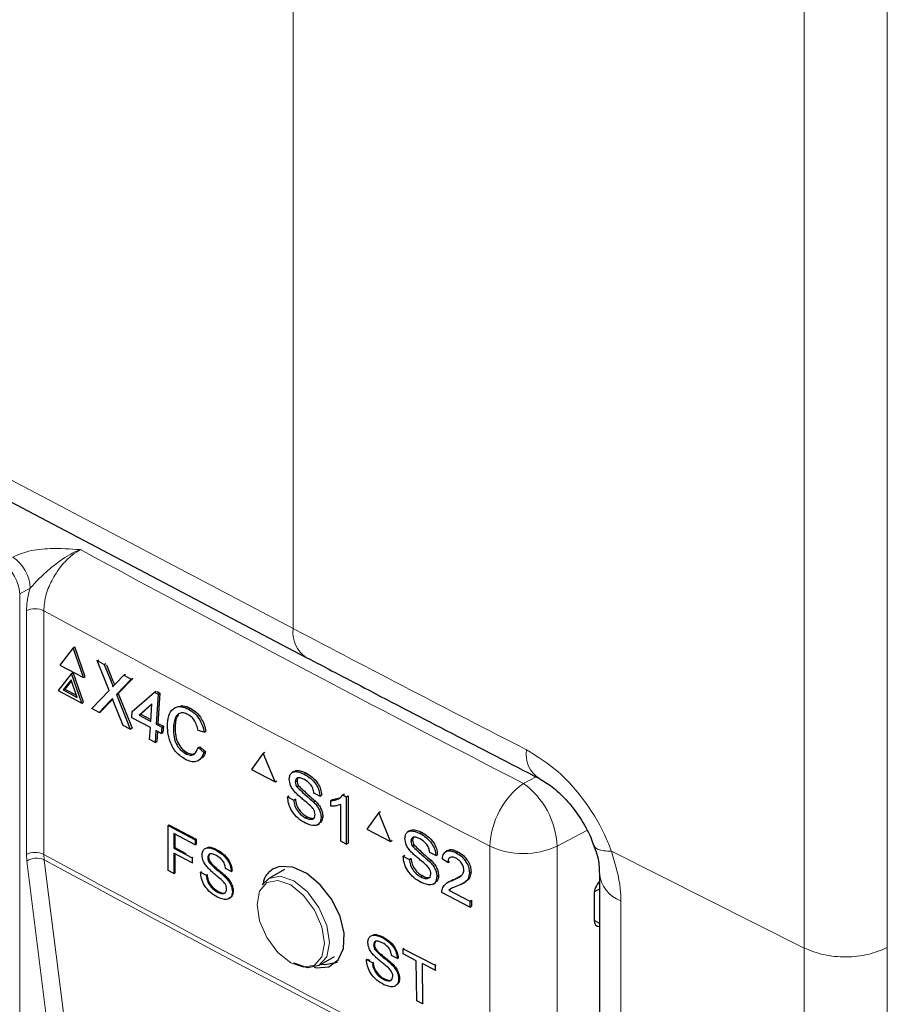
# Paper-space layout 'Blatt4' of a CAD drawing. Header units: millimetres. Extents: x 5 to 418, y 2 to 292.
# Tile 35 of 88: x 151.52 to 158.42, y 156.52 to 164.35. Entities that reach past the tile are written whole.
import ezdxf

# ---------------------------------------------------------------- set-up
doc = ezdxf.new("R2010")
doc.units = ezdxf.units.MM

psp = doc.layouts.new('Blatt4')

# ---------------------------------------------------------------- linework, layer by layer
at = {"color": 7, "linetype": 'Continuous', "lineweight": 18}
for p, q in [((157.7588, 156.9715), (157.7588, 188.7614)), ((158.4196, 188.7656), (158.4196, 156.9757)), ((153.6946, 184.8078), (153.6946, 159.5114)), ((146.9778, 163.0441), (153.6946, 159.5114)), ((151.6024, 159.8329), (151.5189, 159.7864)), ((151.5189, 159.7864), (151.5189, 146.1226)), ((151.5724, 157.7149), (151.5724, 159.6528)), ((151.7102, 159.6535), (151.7102, 157.7155)), ((152.244, 159.0952), (152.2576, 159.1023)), ((152.2383, 158.9358), (152.2519, 158.9429)), ((155.525, 158.2805), (155.6257, 158.3329)), ((156.0302, 157.9058), (155.7926, 157.7823)), ((155.2587, 155.8436), (155.2587, 157.7816)), ((155.7926, 157.7823), (155.7926, 155.8444)), ((157.7588, 156.9714), (156.2258, 157.7413)), ((151.5755, 157.6625), (151.5724, 157.7149)), ((151.7335, 156.4125), (151.5755, 157.6625)), ((151.7102, 157.7155), (151.7128, 157.6736)), ((156.3009, 157.3474), (156.3009, 156.9391)), ((156.0875, 157.1924), (156.1308, 157.1674)), ((157.7587, 154.5114), (157.7587, 156.9714)), ((158.4195, 156.9756), (158.4195, 154.5157)), ((156.3009, 156.9391), (156.3009, 155.236))]:
    psp.add_line(p, q, dxfattribs=at)
at = {"color": 7, "linetype": 'Continuous', "lineweight": 25}
for p, q in [((147.0815, 162.8152), (153.7982, 159.2824)), ((151.9441, 159.3579), (151.839, 159.2213)), ((151.9441, 159.3579), (151.9576, 159.365)), ((152.0253, 159.1216), (151.9441, 159.3579)), ((152.0388, 159.1287), (151.9576, 159.365)), ((151.839, 159.2213), (152.0253, 159.1216)), ((152.1342, 159.2561), (152.1474, 159.263)), ((152.23, 159.0185), (152.1342, 159.2561)), ((152.1342, 159.2561), (152.1915, 159.2254)), ((152.1915, 159.2254), (152.2046, 159.2323)), ((152.1915, 159.2254), (152.244, 159.0952)), ((152.2087, 159.2234), (152.2576, 159.1023)), ((151.9311, 159.1545), (151.826, 159.0179)), ((151.9311, 159.1545), (151.9446, 159.1616)), ((152.0122, 158.9181), (151.9311, 159.1545)), ((152.0258, 158.9252), (151.9446, 159.1616)), ((152.2835, 159.0739), (152.3485, 159.1413)), ((152.3485, 159.1413), (152.3615, 159.1482)), ((152.3485, 159.1413), (152.4066, 159.1102)), ((151.9278, 159.1036), (151.8657, 159.0229)), ((151.9303, 159.0964), (151.8793, 159.03)), ((151.9758, 158.9639), (151.9278, 159.1036)), ((152.0253, 159.1216), (152.0388, 159.1287)), ((152.4066, 159.1102), (152.2877, 158.987)), ((152.4149, 159.1119), (152.3012, 158.9941)), ((152.4066, 159.1102), (152.4196, 159.1171)), ((151.826, 159.0179), (152.0122, 158.9181)), ((151.8657, 159.0229), (151.8793, 159.03)), ((151.8657, 159.0229), (151.9758, 158.9639)), ((151.8793, 159.03), (151.9697, 158.9816)), ((152.0919, 158.8754), (152.23, 159.0185)), ((152.2877, 158.987), (152.3012, 158.9941)), ((152.2877, 158.987), (152.3989, 158.711)), ((152.3012, 158.9941), (152.4125, 158.7182)), ((152.4148, 158.8524), (152.5901, 159.0067)), ((152.5901, 159.0067), (152.6037, 159.0139)), ((152.5901, 159.0067), (152.6204, 158.9905)), ((152.6204, 158.9905), (152.605, 158.7506)), ((152.6111, 159.0099), (152.6339, 158.9977)), ((152.6339, 158.9977), (152.6186, 158.7577)), ((152.6204, 158.9905), (152.6339, 158.9977)), ((152.0122, 158.9181), (152.0258, 158.9252)), ((152.2383, 158.9358), (152.15, 158.8443)), ((152.2519, 158.9429), (152.1635, 158.8515)), ((152.2579, 158.9492), (152.2519, 158.9429)), ((152.3416, 158.7417), (152.2683, 158.9235)), ((152.5708, 158.9142), (152.4682, 158.8239)), ((152.5705, 158.9091), (152.4817, 158.831)), ((152.5618, 158.7737), (152.5708, 158.9142)), ((152.15, 158.8443), (152.0919, 158.8754)), ((152.15, 158.8443), (152.1635, 158.8515)), ((152.4116, 158.8025), (152.4148, 158.8524)), ((152.4682, 158.8239), (152.4817, 158.831)), ((152.4682, 158.8239), (152.5618, 158.7737)), ((152.4817, 158.831), (152.5627, 158.7876)), ((152.8629, 158.871), (152.8764, 158.8781)), ((152.5586, 158.7237), (152.4116, 158.8025)), ((152.605, 158.7506), (152.6186, 158.7577)), ((152.605, 158.7506), (152.6483, 158.7274)), ((152.6186, 158.7577), (152.6618, 158.7345)), ((152.3989, 158.711), (152.3416, 158.7417)), ((152.3989, 158.711), (152.4125, 158.7182)), ((152.5525, 158.6287), (152.5586, 158.7237)), ((152.6018, 158.7006), (152.5958, 158.6056)), ((152.6451, 158.6774), (152.6018, 158.7006)), ((152.6145, 158.6938), (152.6093, 158.6127)), ((152.6483, 158.7274), (152.6451, 158.6774)), ((152.6451, 158.6774), (152.6586, 158.6846)), ((152.6483, 158.7274), (152.6618, 158.7345)), ((152.6618, 158.7345), (152.6586, 158.6846)), ((152.7425, 158.7319), (152.756, 158.739)), ((152.9856, 158.6881), (152.9373, 158.7017)), ((152.9856, 158.6881), (152.9991, 158.6952)), ((152.5958, 158.6056), (152.5525, 158.6287)), ((152.5958, 158.6056), (152.6093, 158.6127)), ((152.8366, 158.5179), (152.8502, 158.5251)), ((152.9375, 158.5649), (152.951, 158.5721)), ((152.9375, 158.5649), (152.9842, 158.5266)), ((152.951, 158.5721), (152.9978, 158.5338)), ((152.9842, 158.5266), (152.9978, 158.5338)), ((153.456, 158.5208), (153.3621, 158.3905)), ((153.456, 158.5208), (153.4693, 158.5292)), ((153.5499, 158.2918), (153.456, 158.5208)), ((153.3621, 158.3905), (153.5499, 158.2918)), ((153.6999, 158.3756), (153.6852, 158.3663)), ((153.7813, 158.3547), (153.7943, 158.3629)), ((153.5499, 158.2918), (153.5631, 158.3001)), ((153.7112, 158.2921), (153.7246, 158.3007)), ((153.7297, 158.3212), (153.7246, 158.3007)), ((153.7234, 158.2525), (153.7364, 158.2608)), ((153.9074, 158.1776), (153.8594, 158.2029)), ((154.0887, 158.1883), (154.1021, 158.1968)), ((153.6501, 158.1732), (153.6632, 158.1815)), ((153.6501, 158.1732), (153.6981, 158.148)), ((153.6981, 158.148), (153.7111, 158.1563)), ((153.8571, 158.1318), (153.8702, 158.1401)), ((153.9074, 158.1776), (153.9205, 158.186)), ((153.9946, 158.1438), (154.0079, 158.1522)), ((153.9946, 158.0995), (153.9946, 158.1438)), ((154.0081, 158.1524), (154.0622, 158.1647)), ((154.0887, 158.1883), (154.1167, 158.1736)), ((154.1167, 158.1736), (154.1302, 158.1821)), ((154.1167, 158.1736), (154.1167, 157.798)), ((154.1302, 158.1821), (154.1302, 157.8065)), ((154.0731, 157.8209), (154.0731, 158.1136)), ((154.3743, 158.0481), (154.2798, 157.9174)), ((154.3743, 158.0481), (154.3874, 158.0565)), ((154.4687, 157.8194), (154.3743, 158.0481)), ((153.7905, 158.0079), (153.8035, 158.0162)), ((153.8887, 157.9516), (153.9034, 157.961)), ((153.9161, 158.01), (153.9293, 158.0183)), ((152.6991, 157.9469), (152.7059, 157.9511)), ((152.6999, 157.5874), (152.6991, 157.9469)), ((152.6991, 157.9469), (152.915, 157.8327)), ((152.7059, 157.9511), (152.9218, 157.8369)), ((152.9151, 157.7912), (152.7449, 157.8812)), ((152.7449, 157.8812), (152.7451, 157.766)), ((154.2798, 157.9174), (154.4687, 157.8194)), ((154.6192, 157.9037), (154.6047, 157.8943)), ((154.7014, 157.8832), (154.7143, 157.8914)), ((152.7517, 157.8777), (152.7519, 157.7703)), ((152.915, 157.8327), (152.9218, 157.8369)), ((152.915, 157.8327), (152.9151, 157.7912)), ((152.9218, 157.8369), (152.9219, 157.7955)), ((154.1167, 157.798), (154.0731, 157.8209)), ((154.1167, 157.798), (154.1302, 157.8065)), ((154.4687, 157.8194), (154.4818, 157.8278)), ((154.6309, 157.8203), (154.6443, 157.8289)), ((154.6493, 157.8495), (154.6443, 157.8289)), ((152.7451, 157.766), (152.7519, 157.7703)), ((152.7451, 157.766), (152.8905, 157.6892)), ((152.8906, 157.6477), (152.7452, 157.7246)), ((152.7452, 157.7246), (152.7456, 157.5633)), ((152.7519, 157.7703), (152.8406, 157.7234)), ((152.9151, 157.7912), (152.9219, 157.7955)), ((153.0815, 157.7493), (153.0882, 157.7535)), ((154.6432, 157.7808), (154.656, 157.7891)), ((154.8283, 157.7066), (154.78, 157.7316)), ((154.9206, 157.746), (154.9059, 157.7365)), ((154.9906, 157.7283), (155.0037, 157.7368)), ((152.752, 157.721), (152.7524, 157.5675)), ((152.8905, 157.6892), (152.8972, 157.6934)), ((152.8905, 157.6892), (152.8906, 157.6477)), ((152.8906, 157.6477), (152.8973, 157.6519)), ((153.0149, 157.6895), (153.0216, 157.6937)), ((153.0266, 157.6516), (153.0333, 157.6558)), ((154.5695, 157.7012), (154.5824, 157.7095)), ((154.5695, 157.7012), (154.6177, 157.6762)), ((154.6177, 157.6762), (154.6306, 157.6844)), ((154.7777, 157.6606), (154.7906, 157.6689)), ((154.8283, 157.7066), (154.8412, 157.7149)), ((154.9248, 157.6517), (154.8809, 157.6793)), ((154.9248, 157.6517), (154.9378, 157.6601)), ((152.7456, 157.5633), (152.6999, 157.5874)), ((152.9571, 157.5757), (152.9637, 157.5799)), ((152.9571, 157.5757), (153.0028, 157.5515)), ((153.2018, 157.5798), (153.1561, 157.6039)), ((153.2018, 157.5798), (153.2086, 157.584)), ((153.6242, 157.5963), (153.4994, 157.5243)), ((155.0959, 157.57), (155.1092, 157.5786)), ((152.7456, 157.5633), (152.7524, 157.5675)), ((153.0028, 157.5515), (153.0094, 157.5557)), ((153.1541, 157.536), (153.1608, 157.5402)), ((153.4487, 157.4738), (153.4994, 157.5243)), ((154.7107, 157.5365), (154.7235, 157.5447)), ((154.8097, 157.4806), (154.8243, 157.49)), ((154.8371, 157.539), (154.85, 157.5473)), ((154.932, 157.4984), (154.9173, 157.489)), ((154.96, 157.5091), (154.9731, 157.5175)), ((154.9734, 157.5176), (155.0315, 157.5469)), ((155.0514, 157.4897), (155.0663, 157.4993)), ((156.1308, 157.5643), (156.1308, 155.4529)), ((153.0909, 157.4175), (153.0975, 157.4216)), ((153.2104, 157.4194), (153.2172, 157.4236)), ((155.1003, 157.2958), (154.8765, 157.4119)), ((154.9329, 157.4308), (154.9459, 157.4392)), ((154.9329, 157.4308), (155.1003, 157.344)), ((156.1308, 157.4405), (156.0888, 157.4195)), ((155.1003, 157.344), (155.1136, 157.3526)), ((155.1003, 157.344), (155.1003, 157.2958)), ((155.1136, 157.3526), (155.1136, 157.3044)), ((156.0875, 157.4035), (156.0875, 157.1938)), ((155.1003, 157.2958), (155.1136, 157.3044)), ((154.4007, 157.0558), (154.4074, 157.0601)), ((154.3342, 156.9946), (154.3409, 156.9989)), ((154.3463, 156.9568), (154.3529, 156.9611)), ((154.5682, 156.9661), (154.5747, 156.9703)), ((154.5682, 156.9661), (154.824, 156.836)), ((154.5686, 156.9244), (154.5682, 156.9661)), ((153.8993, 156.8314), (154.0241, 156.9035)), ((154.2769, 156.8794), (154.2836, 156.8837)), ((154.2769, 156.8794), (154.323, 156.856)), ((154.2836, 156.8837), (154.303, 156.8739)), ((154.523, 156.8878), (154.4769, 156.9112)), ((154.523, 156.8878), (154.5295, 156.8919)), ((154.6734, 156.8711), (154.5686, 156.9244)), ((154.6765, 156.552), (154.6734, 156.8711)), ((154.323, 156.856), (154.3297, 156.8602)), ((154.4753, 156.843), (154.4818, 156.8471)), ((154.8244, 156.7944), (154.7195, 156.8477)), ((154.7195, 156.8477), (154.7226, 156.5285)), ((154.824, 156.836), (154.8307, 156.8403)), ((154.824, 156.836), (154.8244, 156.7944)), ((154.8244, 156.7944), (154.831, 156.7986)), ((154.4127, 156.7229), (154.4192, 156.7271)), ((154.5329, 156.7269), (154.5393, 156.731)), ((154.7226, 156.5285), (154.6765, 156.552)), ((154.7226, 156.5285), (154.729, 156.5326))]:
    psp.add_line(p, q, dxfattribs=at)
at = {"color": 7, "linetype": 'Continuous', "lineweight": 18, "flags": 128}
for points in [[(151.7128, 157.6736), (151.7319, 157.5224), (151.8083, 156.9175), (151.8718, 156.4148)], [(153.6744, 156.8541), (153.777, 156.8184), (153.8639, 156.8353), (153.922, 156.9022), (153.9424, 157.0088), (153.922, 157.139), (153.8639, 157.2729), (153.777, 157.3902), (153.6744, 157.4729), (153.5719, 157.5085), (153.485, 157.4917), (153.4269, 157.4248), (153.4065, 157.3182), (153.4269, 157.188), (153.485, 157.0541), (153.5719, 156.9368), (153.6744, 156.8541)], [(153.4994, 157.5243), (153.4993, 157.5243), (153.5911, 157.5421), (153.6993, 157.5045), (153.8076, 157.4171), (153.8993, 157.2934), (153.9607, 157.152), (153.9822, 157.0146), (153.9607, 156.902), (153.8993, 156.8314), (153.8993, 156.8314)]]:
    psp.add_lwpolyline(points, dxfattribs=at)
at = {"color": 7, "linetype": 'Continuous', "lineweight": 25, "flags": 128}
for points in [[(153.8602, 156.8205), (153.8801, 156.8139), (153.9776, 156.8231), (154.0515, 156.8768), (154.0934, 156.9689), (154.0986, 157.089), (154.0667, 157.2234), (154.0012, 157.3571), (153.9096, 157.4752), (153.802, 157.5644), (153.6906, 157.6146), (153.5881, 157.6199), (153.5337, 157.6), (153.5337, 157.6)], [(153.8993, 156.8314), (153.8076, 156.8136), (153.6993, 156.8512)], [(153.921, 156.844), (153.9459, 156.8401), (154.0463, 156.8586)]]:
    psp.add_lwpolyline(points, dxfattribs=at)
at = {"color": 7, "linetype": 'Continuous', "lineweight": 18}
for centre, radius, start, end in [((151.2906, 159.8194), 0.3121, 2.47917, 56.36113), ((247.5497, 337.0243), 201.042, 241.623572, 242.758729), ((151.2071, 159.7729), 0.3121, 2.47917, 56.36113), ((151.6419, 159.5145), 0.1549, 63.83681, 116.67785), ((247.4593, 336.8674), 201.4267, 241.61753, 242.758763), ((153.9257, 159.4781), 0.2335, 171.7909, 236.91857), ((155.7775, 158.5136), 0.2312, 171.44641, 237.43893), ((155.9059, 157.7567), 0.6477, 126.02613, 177.80151), ((155.1484, 157.7572), 0.6447, 2.23124, 54.25968), ((151.6419, 157.5765), 0.1549, 63.83681, 116.67785), ((155.5249, 158.3467), 0.6247, 244.78001, 295.37506), ((151.6539, 157.5469), 0.1397, 65.09333, 124.13725), ((247.4593, 334.9295), 201.4267, 241.61753, 242.758763), ((247.4601, 334.8847), 201.4233, 241.617584, 242.758763), ((156.3823, 157.5859), 0.252, 183.93358, 251.16149)]:
    psp.add_arc(centre, radius, start, end, dxfattribs=at)
psp.add_ellipse((288.2634, 242.0848), major_axis=(199.9929, -2.9641), ratio=0.56715, start_param=3.982748, end_param=3.995211, dxfattribs=at)
at = {"color": 7, "linetype": 'Continuous', "lineweight": 25}
for centre, start_param, end_param in [((156.1619, 157.4422), 1.252275, 2.385183), ((156.1619, 157.2325), 2.385183, 3.516737)]:
    psp.add_ellipse(centre, major_axis=(0.0541, 0.0842), ratio=0.606761, start_param=start_param, end_param=end_param, dxfattribs=at)
at = {"color": 7, "linetype": 'Continuous', "lineweight": 18}
for points, knots in [([(151.4635, 160.0793), (151.505, 160.0971), (151.593, 160.1349), (151.7849, 160.1527), (151.9217, 160.1441), (152.0015, 160.1387), (152.002, 160.1387)], [0, 0, 0, 0, 0.270433, 0.574379, 0.997264, 1, 1, 1, 1]), ([(152.002, 160.1387), (152.0014, 160.1385), (151.9721, 160.1277), (151.892, 160.0901), (151.7776, 160.0057), (151.6755, 159.912), (151.6228, 159.8549), (151.6024, 159.8329)], [0, 0, 0, 0, 0.003577, 0.201161, 0.547594, 0.825502, 1, 1, 1, 1]), ([(152.002, 160.1387), (151.9803, 160.1253), (151.926, 160.0918), (151.844, 160.0079), (151.77, 159.8939), (151.7198, 159.7688), (151.7134, 159.6919), (151.7102, 159.6535)], [0, 0, 0, 0, 0.142149, 0.356934, 0.571413, 0.78572, 1, 1, 1, 1]), ([(151.5724, 159.6528), (151.5759, 159.7008), (151.5801, 159.7595), (151.599, 159.8216), (151.6024, 159.8329)], [0, 0, 0, 0, 0.818315, 1, 1, 1, 1]), ([(155.5489, 158.548), (155.6335, 158.4956), (155.8026, 158.3909), (156.0273, 158.135), (156.1616, 157.9067), (156.2134, 157.7734), (156.2258, 157.7413)], [0, 0, 0, 0, 0.301658, 0.603156, 0.904472, 1, 1, 1, 1]), ([(156.2258, 157.7413), (156.2044, 157.7417), (156.1617, 157.7425), (156.1178, 157.7551), (156.0919, 157.7709), (156.0888, 157.7852), (156.0877, 157.7902)], [0, 0, 0, 0, 0.283293, 0.566585, 0.849878, 1, 1, 1, 1]), ([(156.2256, 157.7412), (156.2561, 157.6393), (156.2968, 157.503), (156.3001, 157.3787), (156.3009, 157.3474)], [0, 0, 0, 0, 0.747651, 1, 1, 1, 1])]:
    psp.add_open_spline(points, degree=3, knots=knots, dxfattribs=at)
at = {"color": 7, "linetype": 'Continuous', "lineweight": 25}
for points, knots in [([(153.7982, 159.2824), (153.952, 159.2017), (154.567, 158.8787), (155.1872, 158.5589), (155.6524, 158.3191)], [0, 0, 0, 0, 0.2500015, 1, 1, 1, 1]), ([(152.244, 159.0952), (152.2474, 159.0865), (152.252, 159.0744), (152.2578, 159.0588), (152.2587, 159.052), (152.2591, 159.0486)], [0, 0, 0, 0, 0.561277, 0.781763, 1, 1, 1, 1]), ([(152.2576, 159.1023), (152.2609, 159.0936), (152.2655, 159.0816), (152.2707, 159.0679), (152.2714, 159.0631), (152.2717, 159.0616)], [0, 0, 0, 0, 0.6427382, 0.8952242, 1, 1, 1, 1]), ([(152.2591, 159.0486), (152.2637, 159.0533), (152.2718, 159.0618), (152.2799, 159.0702), (152.2835, 159.0739)], [0, 0, 0, 0, 0.56, 1, 1, 1, 1]), ([(152.2559, 158.9541), (152.2526, 158.9507), (152.2467, 158.9447), (152.2409, 158.9385), (152.2383, 158.9358)], [0, 0, 0, 0, 0.560002, 1, 1, 1, 1]), ([(152.2683, 158.9235), (152.266, 158.9292), (152.2618, 158.9394), (152.2577, 158.9496), (152.2559, 158.9541)], [0, 0, 0, 0, 0.56, 1, 1, 1, 1]), ([(152.6949, 158.7571), (152.6985, 158.7843), (152.7057, 158.8385), (152.7477, 158.8873), (152.8053, 158.8955), (152.8437, 158.8792), (152.8629, 158.871)], [0, 0, 0, 0, 0.280492, 0.55957, 0.779615, 1, 1, 1, 1]), ([(152.8577, 158.8272), (152.8457, 158.8327), (152.8218, 158.8435), (152.7886, 158.8396), (152.7528, 158.8092), (152.7467, 158.7638), (152.7425, 158.7319)], [0, 0, 0, 0, 0.187223, 0.373906, 0.560736, 1, 1, 1, 1]), ([(152.7821, 158.8261), (152.7812, 158.8254), (152.7611, 158.8092), (152.7585, 158.7733), (152.756, 158.739)], [0, 0, 0, 0, 0.0454404, 1, 1, 1, 1]), ([(152.7893, 158.893), (152.7992, 158.8954), (152.8258, 158.9018), (152.8569, 158.8873), (152.8764, 158.8781)], [0, 0, 0, 0, 0.372035, 1, 1, 1, 1]), ([(152.9373, 158.7017), (152.9343, 158.7159), (152.9285, 158.744), (152.9093, 158.783), (152.8838, 158.8114), (152.8664, 158.822), (152.8577, 158.8272)], [0, 0, 0, 0, 0.280553, 0.559739, 0.779654, 1, 1, 1, 1]), ([(152.8629, 158.871), (152.8793, 158.8607), (152.9121, 158.8403), (152.9508, 158.7903), (152.9754, 158.7374), (152.9822, 158.7045), (152.9856, 158.6881)], [0, 0, 0, 0, 0.280081, 0.559449, 0.779549, 1, 1, 1, 1]), ([(152.8764, 158.8781), (152.8929, 158.8679), (152.9257, 158.8474), (152.9644, 158.7975), (152.989, 158.7445), (152.9958, 158.7116), (152.9991, 158.6952)], [0, 0, 0, 0, 0.280081, 0.559449, 0.779549, 1, 1, 1, 1]), ([(152.8382, 158.4706), (152.8131, 158.4862), (152.763, 158.5175), (152.7135, 158.6053), (152.6947, 158.6872), (152.6948, 158.7338), (152.6949, 158.7571)], [0, 0, 0, 0, 0.279955, 0.558088, 0.778912, 1, 1, 1, 1]), ([(152.7425, 158.7319), (152.7421, 158.7105), (152.7413, 158.6677), (152.7573, 158.6011), (152.7943, 158.5466), (152.8225, 158.5275), (152.8366, 158.5179)], [0, 0, 0, 0, 0.281245, 0.560716, 0.780138, 1, 1, 1, 1]), ([(152.756, 158.739), (152.7556, 158.7176), (152.7548, 158.6748), (152.7709, 158.6083), (152.8079, 158.5537), (152.8361, 158.5346), (152.8502, 158.5251)], [0, 0, 0, 0, 0.281245, 0.560716, 0.780138, 1, 1, 1, 1]), ([(152.8366, 158.5179), (152.8497, 158.5125), (152.8758, 158.5015), (152.9173, 158.5134), (152.9298, 158.5454), (152.9375, 158.5649)], [0, 0, 0, 0, 0.280711, 0.560905, 1, 1, 1, 1]), ([(152.9842, 158.5266), (152.9773, 158.5097), (152.9636, 158.4758), (152.9252, 158.4513), (152.881, 158.451), (152.8525, 158.464), (152.8382, 158.4706)], [0, 0, 0, 0, 0.280256, 0.559546, 0.779589, 1, 1, 1, 1]), ([(152.8502, 158.5251), (152.8635, 158.5191), (152.8876, 158.5083), (152.9068, 158.5167), (152.9154, 158.5205)], [0, 0, 0, 0, 0.553095, 1, 1, 1, 1]), ([(152.9978, 158.5338), (152.992, 158.5151), (152.9854, 158.4936), (152.9696, 158.4842), (152.9675, 158.483)], [0, 0, 0, 0, 0.865837, 1, 1, 1, 1]), ([(153.6632, 158.3139), (153.6643, 158.3249), (153.6666, 158.3468), (153.6836, 158.3683), (153.7204, 158.3802), (153.7562, 158.3652), (153.7813, 158.3547)], [0, 0, 0, 0, 0.187029, 0.374124, 0.56114, 1, 1, 1, 1]), ([(153.7007, 158.3753), (153.7079, 158.3786), (153.7338, 158.3901), (153.7692, 158.3745), (153.7947, 158.3632)], [0, 0, 0, 0, 0.279492, 1, 1, 1, 1]), ([(153.7813, 158.3547), (153.7981, 158.3447), (153.8318, 158.3246), (153.8753, 158.2782), (153.9019, 158.2243), (153.9056, 158.1932), (153.9074, 158.1776)], [0, 0, 0, 0, 0.280797, 0.560151, 0.779877, 1, 1, 1, 1]), ([(153.7947, 158.3632), (153.8116, 158.3532), (153.8452, 158.3332), (153.8888, 158.2867), (153.9154, 158.2328), (153.919, 158.2017), (153.9209, 158.1862)], [0, 0, 0, 0, 0.280797, 0.560151, 0.779877, 1, 1, 1, 1]), ([(153.7134, 158.2063), (153.7058, 158.2151), (153.6905, 158.2327), (153.6686, 158.2706), (153.6652, 158.2975), (153.6632, 158.3139)], [0, 0, 0, 0, 0.281445, 0.562273, 1, 1, 1, 1]), ([(153.7832, 158.3103), (153.7739, 158.3148), (153.7555, 158.3238), (153.7309, 158.3262), (153.7142, 158.3147), (153.7122, 158.2996), (153.7112, 158.2921)], [0, 0, 0, 0, 0.28129, 0.56082, 0.78068, 1, 1, 1, 1]), ([(153.7112, 158.2921), (153.7117, 158.2848), (153.7128, 158.2718), (153.7201, 158.2584), (153.7234, 158.2525)], [0, 0, 0, 0, 0.559617, 1, 1, 1, 1]), ([(153.7246, 158.3007), (153.7252, 158.2934), (153.7263, 158.2803), (153.7336, 158.267), (153.7368, 158.2611)], [0, 0, 0, 0, 0.559617, 1, 1, 1, 1]), ([(153.8594, 158.2029), (153.8576, 158.215), (153.854, 158.2393), (153.8265, 158.2845), (153.7996, 158.3005), (153.7832, 158.3103)], [0, 0, 0, 0, 0.281097, 0.560287, 1, 1, 1, 1]), ([(155.6528, 158.3181), (155.6855, 158.2992), (155.7512, 158.2612), (155.8695, 158.1511), (155.9771, 158.0114), (156.0529, 157.8802), (156.0756, 157.8085), (156.082, 157.7883)], [0, 0, 0, 0, 0.2154982, 0.433507, 0.6680449, 0.9062883, 1, 1, 1, 1]), ([(153.8319, 158.1024), (153.8185, 158.1142), (153.7963, 158.1337), (153.765, 158.1589), (153.7386, 158.1812), (153.7218, 158.1979), (153.7134, 158.2063)], [0, 0, 0, 0, 0.339939, 0.560025, 0.780082, 1, 1, 1, 1]), ([(153.7234, 158.2525), (153.748, 158.2293), (153.792, 158.1876), (153.8372, 158.1489), (153.8571, 158.1318)], [0, 0, 0, 0, 0.558382, 1, 1, 1, 1]), ([(153.7368, 158.2611), (153.7614, 158.2378), (153.8055, 158.1962), (153.8506, 158.1575), (153.8706, 158.1404)], [0, 0, 0, 0, 0.558382, 1, 1, 1, 1]), ([(153.7926, 157.9635), (153.7728, 157.975), (153.7332, 157.998), (153.6835, 158.0556), (153.6554, 158.1191), (153.6519, 158.1552), (153.6501, 158.1732)], [0, 0, 0, 0, 0.280814, 0.559563, 0.77962, 1, 1, 1, 1]), ([(153.6981, 158.148), (153.7, 158.1327), (153.7039, 158.1021), (153.7291, 158.0576), (153.7599, 158.0263), (153.7803, 158.0141), (153.7905, 158.0079)], [0, 0, 0, 0, 0.280632, 0.558674, 0.779197, 1, 1, 1, 1]), ([(153.7115, 158.1565), (153.7135, 158.1412), (153.7173, 158.1106), (153.7425, 158.0662), (153.7734, 158.0349), (153.7938, 158.0226), (153.8039, 158.0165)], [0, 0, 0, 0, 0.280632, 0.5586744, 0.7791973, 1, 1, 1, 1]), ([(153.8571, 158.1318), (153.8661, 158.1221), (153.8841, 158.1026), (153.9036, 158.0692), (153.9145, 158.0371), (153.9156, 158.019), (153.9161, 158.01)], [0, 0, 0, 0, 0.280371, 0.559909, 0.779859, 1, 1, 1, 1]), ([(153.8706, 158.1404), (153.8796, 158.1306), (153.8976, 158.1111), (153.9171, 158.0778), (153.928, 158.0456), (153.9291, 158.0276), (153.9296, 158.0185)], [0, 0, 0, 0, 0.280371, 0.559909, 0.779859, 1, 1, 1, 1]), ([(153.9946, 158.1438), (154.0159, 158.1459), (154.0537, 158.1497), (154.078, 158.1765), (154.0887, 158.1883)], [0, 0, 0, 0, 0.560427, 1, 1, 1, 1]), ([(153.8682, 158.0327), (153.8676, 158.0394), (153.8665, 158.053), (153.854, 158.0793), (153.8403, 158.0936), (153.8319, 158.1024)], [0, 0, 0, 0, 0.2800885, 0.5599705, 1, 1, 1, 1]), ([(154.0731, 158.1136), (154.0597, 158.1083), (154.0356, 158.0988), (154.0071, 158.0992), (153.9946, 158.0995)], [0, 0, 0, 0, 0.559686, 1, 1, 1, 1]), ([(153.7905, 158.0079), (153.8007, 158.0033), (153.821, 157.994), (153.8474, 157.994), (153.8647, 158.008), (153.867, 158.0244), (153.8682, 158.0327)], [0, 0, 0, 0, 0.280917, 0.560813, 0.780502, 1, 1, 1, 1]), ([(153.9161, 158.01), (153.9134, 157.9931), (153.908, 157.9594), (153.8618, 157.9359), (153.8189, 157.953), (153.7926, 157.9635)], [0, 0, 0, 0, 0.279942, 0.56008, 1, 1, 1, 1]), ([(153.8039, 158.0165), (153.814, 158.0121), (153.834, 158.0032), (153.8569, 158.0007), (153.8643, 158.008), (153.8657, 158.0094)], [0, 0, 0, 0, 0.449079, 0.896524, 1, 1, 1, 1]), ([(153.9296, 158.0185), (153.9277, 158.0004), (153.9251, 157.9746), (153.907, 157.9671), (153.9016, 157.9648)], [0, 0, 0, 0, 0.704788, 1, 1, 1, 1]), ([(154.5827, 157.8419), (154.5838, 157.8529), (154.5861, 157.8749), (154.6032, 157.8964), (154.6402, 157.9085), (154.6762, 157.8936), (154.7014, 157.8832)], [0, 0, 0, 0, 0.187029, 0.374124, 0.56114, 1, 1, 1, 1]), ([(154.62, 157.9034), (154.6273, 157.9067), (154.6534, 157.9184), (154.6891, 157.9029), (154.7148, 157.8917)], [0, 0, 0, 0, 0.281316, 1, 1, 1, 1]), ([(154.7014, 157.8832), (154.7184, 157.8732), (154.7522, 157.8533), (154.796, 157.807), (154.8228, 157.7532), (154.8265, 157.7221), (154.8283, 157.7066)], [0, 0, 0, 0, 0.280797, 0.560151, 0.779877, 1, 1, 1, 1]), ([(154.7148, 157.8917), (154.7318, 157.8818), (154.7656, 157.8619), (154.8094, 157.8156), (154.8362, 157.7618), (154.8398, 157.7307), (154.8417, 157.7152)], [0, 0, 0, 0, 0.280797, 0.560151, 0.779877, 1, 1, 1, 1]), ([(154.6332, 157.7345), (154.6255, 157.7433), (154.6101, 157.7608), (154.5881, 157.7986), (154.5847, 157.8255), (154.5827, 157.8419)], [0, 0, 0, 0, 0.281445, 0.562273, 1, 1, 1, 1]), ([(154.7034, 157.8388), (154.694, 157.8433), (154.6755, 157.8522), (154.6508, 157.8545), (154.6339, 157.8429), (154.6319, 157.8279), (154.6309, 157.8203)], [0, 0, 0, 0, 0.2812903, 0.5608202, 0.7806803, 1, 1, 1, 1]), ([(154.6309, 157.8203), (154.6315, 157.813), (154.6325, 157.8), (154.6399, 157.7867), (154.6432, 157.7808)], [0, 0, 0, 0, 0.5596169, 1, 1, 1, 1]), ([(154.6443, 157.8289), (154.6449, 157.8216), (154.6459, 157.8086), (154.6533, 157.7953), (154.6565, 157.7894)], [0, 0, 0, 0, 0.5596169, 1, 1, 1, 1]), ([(154.78, 157.7316), (154.7782, 157.7438), (154.7745, 157.7681), (154.7469, 157.8131), (154.7199, 157.8291), (154.7034, 157.8388)], [0, 0, 0, 0, 0.281097, 0.560287, 1, 1, 1, 1]), ([(152.9692, 157.7103), (152.9703, 157.7208), (152.9724, 157.7418), (152.9885, 157.7623), (153.0235, 157.7738), (153.0576, 157.7594), (153.0815, 157.7493)], [0, 0, 0, 0, 0.187029, 0.374124, 0.56114, 1, 1, 1, 1]), ([(153.008, 157.7683), (153.0119, 157.7699), (153.0338, 157.7789), (153.0637, 157.7649), (153.0882, 157.7535)], [0, 0, 0, 0, 0.180423, 1, 1, 1, 1]), ([(153.0815, 157.7493), (153.0975, 157.7397), (153.1295, 157.7205), (153.171, 157.676), (153.1965, 157.6244), (153.2, 157.5947), (153.2018, 157.5798)], [0, 0, 0, 0, 0.280797, 0.560151, 0.779877, 1, 1, 1, 1]), ([(153.0882, 157.7535), (153.1043, 157.7439), (153.1363, 157.7248), (153.1778, 157.6802), (153.2033, 157.6286), (153.2068, 157.5989), (153.2086, 157.584)], [0, 0, 0, 0, 0.280797, 0.560151, 0.779877, 1, 1, 1, 1]), ([(154.7524, 157.6311), (154.7388, 157.6429), (154.7166, 157.6623), (154.685, 157.6874), (154.6585, 157.7095), (154.6416, 157.7262), (154.6332, 157.7345)], [0, 0, 0, 0, 0.339939, 0.560025, 0.780082, 1, 1, 1, 1]), ([(154.6432, 157.7808), (154.6679, 157.7576), (154.7122, 157.7161), (154.7577, 157.6776), (154.7777, 157.6606)], [0, 0, 0, 0, 0.558382, 1, 1, 1, 1]), ([(154.6565, 157.7894), (154.6813, 157.7662), (154.7256, 157.7247), (154.771, 157.6862), (154.7911, 157.6692)], [0, 0, 0, 0, 0.558382, 1, 1, 1, 1]), ([(154.8809, 157.6793), (154.8835, 157.6946), (154.8885, 157.7253), (154.9179, 157.7468), (154.9546, 157.7448), (154.9786, 157.7338), (154.9906, 157.7283)], [0, 0, 0, 0, 0.280235, 0.558893, 0.779132, 1, 1, 1, 1]), ([(154.9231, 157.743), (154.927, 157.7466), (154.9381, 157.7571), (154.9684, 157.7528), (154.9921, 157.7422), (155.004, 157.7369)], [0, 0, 0, 0, 0.209748, 0.604311, 1, 1, 1, 1]), ([(154.9906, 157.7283), (155.0055, 157.7194), (155.0353, 157.7017), (155.071, 157.6572), (155.0927, 157.6102), (155.0948, 157.5834), (155.0959, 157.57)], [0, 0, 0, 0, 0.280482, 0.559644, 0.779749, 1, 1, 1, 1]), ([(155.004, 157.7369), (155.0189, 157.728), (155.0487, 157.7103), (155.0843, 157.6658), (155.1061, 157.6188), (155.1082, 157.592), (155.1092, 157.5786)], [0, 0, 0, 0, 0.280482, 0.559644, 0.779749, 1, 1, 1, 1]), ([(156.083, 157.7876), (156.0878, 157.7766), (156.1152, 157.7141), (156.1293, 157.6282), (156.1285, 157.5843), (156.1282, 157.5693)], [0, 0, 0, 0, 0.123586, 0.701093, 1, 1, 1, 1]), ([(153.0172, 157.6073), (153.0099, 157.6158), (152.9954, 157.6326), (152.9745, 157.6689), (152.9712, 157.6946), (152.9692, 157.7103)], [0, 0, 0, 0, 0.281445, 0.562273, 1, 1, 1, 1]), ([(153.0834, 157.7068), (153.0746, 157.7112), (153.057, 157.7198), (153.0336, 157.7221), (153.0177, 157.711), (153.0158, 157.6967), (153.0149, 157.6895)], [0, 0, 0, 0, 0.28129, 0.56082, 0.78068, 1, 1, 1, 1]), ([(153.0149, 157.6895), (153.0155, 157.6825), (153.0165, 157.67), (153.0235, 157.6572), (153.0266, 157.6516)], [0, 0, 0, 0, 0.559617, 1, 1, 1, 1]), ([(153.0351, 157.72), (153.0319, 157.7182), (153.0236, 157.7136), (153.0224, 157.7012), (153.0217, 157.6937)], [0, 0, 0, 0, 0.3943443, 1, 1, 1, 1]), ([(153.0217, 157.6937), (153.0222, 157.6867), (153.0233, 157.6742), (153.0303, 157.6615), (153.0334, 157.6558)], [0, 0, 0, 0, 0.559617, 1, 1, 1, 1]), ([(153.0266, 157.6516), (153.0403, 157.6367), (153.0629, 157.6123), (153.0973, 157.5858), (153.1261, 157.5622), (153.1448, 157.5447), (153.1541, 157.536)], [0, 0, 0, 0, 0.338408, 0.558974, 0.779535, 1, 1, 1, 1]), ([(153.0334, 157.6558), (153.0471, 157.641), (153.0697, 157.6165), (153.1041, 157.5901), (153.1329, 157.5665), (153.1515, 157.549), (153.1608, 157.5402)], [0, 0, 0, 0, 0.338408, 0.558974, 0.779535, 1, 1, 1, 1]), ([(153.1561, 157.6039), (153.1544, 157.6156), (153.1508, 157.6388), (153.1246, 157.6821), (153.099, 157.6974), (153.0834, 157.7068)], [0, 0, 0, 0, 0.2810967, 0.5602874, 1, 1, 1, 1]), ([(154.7128, 157.492), (154.6929, 157.5035), (154.6531, 157.5263), (154.6031, 157.5837), (154.5749, 157.6471), (154.5713, 157.6832), (154.5695, 157.7012)], [0, 0, 0, 0, 0.280814, 0.559563, 0.77962, 1, 1, 1, 1]), ([(154.6177, 157.6762), (154.6197, 157.6608), (154.6236, 157.6303), (154.6489, 157.5859), (154.68, 157.5547), (154.7004, 157.5426), (154.7107, 157.5365)], [0, 0, 0, 0, 0.280632, 0.558674, 0.779197, 1, 1, 1, 1]), ([(154.6311, 157.6848), (154.6331, 157.6694), (154.6369, 157.6389), (154.6623, 157.5945), (154.6933, 157.5633), (154.7138, 157.5511), (154.7241, 157.545)], [0, 0, 0, 0, 0.280632, 0.5586744, 0.7791973, 1, 1, 1, 1]), ([(154.7777, 157.6606), (154.7868, 157.6509), (154.8049, 157.6314), (154.8245, 157.5982), (154.8354, 157.5661), (154.8365, 157.548), (154.8371, 157.539)], [0, 0, 0, 0, 0.280371, 0.559909, 0.779859, 1, 1, 1, 1]), ([(154.7911, 157.6692), (154.8001, 157.6594), (154.8182, 157.64), (154.8379, 157.6067), (154.8488, 157.5746), (154.8499, 157.5566), (154.8504, 157.5476)], [0, 0, 0, 0, 0.280371, 0.559909, 0.779859, 1, 1, 1, 1]), ([(154.9896, 157.6855), (154.9802, 157.6896), (154.9613, 157.6979), (154.9386, 157.6928), (154.9264, 157.6753), (154.9253, 157.6596), (154.9248, 157.6517)], [0, 0, 0, 0, 0.28041, 0.559489, 0.779375, 1, 1, 1, 1]), ([(155.052, 157.5923), (155.0508, 157.6025), (155.0485, 157.623), (155.0308, 157.6523), (155.0102, 157.6734), (154.9965, 157.6815), (154.9896, 157.6855)], [0, 0, 0, 0, 0.27908, 0.558612, 0.779043, 1, 1, 1, 1]), ([(153.093, 157.3749), (153.0742, 157.386), (153.0365, 157.408), (152.9891, 157.4631), (152.9623, 157.5239), (152.9588, 157.5584), (152.9571, 157.5757)], [0, 0, 0, 0, 0.280814, 0.559563, 0.77962, 1, 1, 1, 1]), ([(153.1301, 157.5078), (153.1173, 157.5192), (153.0963, 157.5378), (153.0664, 157.562), (153.0412, 157.5832), (153.0252, 157.5993), (153.0172, 157.6073)], [0, 0, 0, 0, 0.339939, 0.560025, 0.780082, 1, 1, 1, 1]), ([(153.5337, 157.6), (153.5088, 157.5815), (153.4687, 157.5518), (153.4556, 157.4933), (153.4507, 157.4711)], [0, 0, 0, 0, 0.620461, 1, 1, 1, 1]), ([(154.7888, 157.5615), (154.7883, 157.5682), (154.7872, 157.5817), (154.7746, 157.608), (154.7608, 157.6223), (154.7524, 157.6311)], [0, 0, 0, 0, 0.280089, 0.55997, 1, 1, 1, 1]), ([(154.96, 157.5091), (154.9819, 157.5182), (155.0123, 157.531), (155.046, 157.5583), (155.05, 157.581), (155.052, 157.5923)], [0, 0, 0, 0, 0.561313, 0.781386, 1, 1, 1, 1]), ([(155.0959, 157.57), (155.0936, 157.5533), (155.0889, 157.5197), (155.0521, 157.4868), (155.0204, 157.4734), (155.0009, 157.4652)], [0, 0, 0, 0, 0.278741, 0.558834, 1, 1, 1, 1]), ([(155.1092, 157.5786), (155.1068, 157.5621), (155.102, 157.5289), (155.0811, 157.5073), (155.0676, 157.5007), (155.0661, 157.5)], [0, 0, 0, 0, 0.468699, 0.939669, 1, 1, 1, 1]), ([(153.0028, 157.5515), (153.0046, 157.5369), (153.0084, 157.5076), (153.0324, 157.465), (153.0619, 157.4351), (153.0812, 157.4233), (153.0909, 157.4175)], [0, 0, 0, 0, 0.280632, 0.558674, 0.779197, 1, 1, 1, 1]), ([(153.0095, 157.5558), (153.0114, 157.5411), (153.0151, 157.5119), (153.0392, 157.4693), (153.0686, 157.4393), (153.088, 157.4276), (153.0977, 157.4217)], [0, 0, 0, 0, 0.280632, 0.558674, 0.779197, 1, 1, 1, 1]), ([(153.1648, 157.4411), (153.1642, 157.4475), (153.1632, 157.4605), (153.1513, 157.4857), (153.1382, 157.4994), (153.1301, 157.5078)], [0, 0, 0, 0, 0.280089, 0.55997, 1, 1, 1, 1]), ([(153.1541, 157.536), (153.1626, 157.5266), (153.1798, 157.5079), (153.1984, 157.476), (153.2088, 157.4453), (153.2099, 157.428), (153.2104, 157.4194)], [0, 0, 0, 0, 0.280371, 0.559909, 0.779859, 1, 1, 1, 1]), ([(153.1608, 157.5402), (153.1694, 157.5309), (153.1866, 157.5122), (153.2052, 157.4803), (153.2156, 157.4495), (153.2167, 157.4322), (153.2172, 157.4236)], [0, 0, 0, 0, 0.280371, 0.559909, 0.779859, 1, 1, 1, 1]), ([(154.7107, 157.5365), (154.7209, 157.5318), (154.7414, 157.5226), (154.7679, 157.5227), (154.7853, 157.5368), (154.7877, 157.5532), (154.7888, 157.5615)], [0, 0, 0, 0, 0.280917, 0.560813, 0.780502, 1, 1, 1, 1]), ([(154.8371, 157.539), (154.8343, 157.5221), (154.8288, 157.4884), (154.7825, 157.4647), (154.7392, 157.4816), (154.7128, 157.492)], [0, 0, 0, 0, 0.279942, 0.56008, 1, 1, 1, 1]), ([(154.7241, 157.545), (154.7342, 157.5406), (154.7543, 157.5319), (154.7774, 157.5295), (154.7848, 157.5369), (154.7863, 157.5383)], [0, 0, 0, 0, 0.447952, 0.894275, 1, 1, 1, 1]), ([(154.8504, 157.5476), (154.8486, 157.5294), (154.846, 157.5037), (154.8278, 157.4961), (154.8225, 157.4939)], [0, 0, 0, 0, 0.708021, 1, 1, 1, 1]), ([(154.8811, 157.4429), (154.8869, 157.4545), (154.8965, 157.4735), (154.918, 157.4902), (154.9382, 157.501), (154.9528, 157.5064), (154.96, 157.5091)], [0, 0, 0, 0, 0.339411, 0.559525, 0.779752, 1, 1, 1, 1]), ([(154.9324, 157.4986), (154.9388, 157.5023), (154.9518, 157.5098), (154.9661, 157.515), (154.9734, 157.5176)], [0, 0, 0, 0, 0.4918896, 1, 1, 1, 1]), ([(153.0909, 157.4175), (153.1007, 157.413), (153.12, 157.4041), (153.1451, 157.4041), (153.1615, 157.4175), (153.1637, 157.4332), (153.1648, 157.4411)], [0, 0, 0, 0, 0.280917, 0.560813, 0.780502, 1, 1, 1, 1]), ([(153.2104, 157.4194), (153.2079, 157.4032), (153.2028, 157.3709), (153.159, 157.3485), (153.118, 157.3649), (153.093, 157.3749)], [0, 0, 0, 0, 0.279942, 0.56008, 1, 1, 1, 1]), ([(153.0977, 157.4217), (153.1073, 157.4175), (153.1263, 157.409), (153.1481, 157.4066), (153.1551, 157.4135), (153.1563, 157.4148)], [0, 0, 0, 0, 0.450401, 0.899165, 1, 1, 1, 1]), ([(153.2172, 157.4236), (153.2151, 157.4067), (153.2115, 157.3782), (153.1904, 157.3704), (153.1819, 157.3672)], [0, 0, 0, 0, 0.593627, 1, 1, 1, 1]), ([(154.8765, 157.4119), (154.8767, 157.4182), (154.8769, 157.4294), (154.8798, 157.4388), (154.8811, 157.4429)], [0, 0, 0, 0, 0.559956, 1, 1, 1, 1]), ([(155.0009, 157.4652), (154.9928, 157.462), (154.9793, 157.4568), (154.9608, 157.4493), (154.9454, 157.4423), (154.937, 157.4346), (154.9329, 157.4308)], [0, 0, 0, 0, 0.340038, 0.560063, 0.78009, 1, 1, 1, 1]), ([(154.2881, 157.0148), (154.2891, 157.0253), (154.2911, 157.0464), (154.3071, 157.0673), (154.3423, 157.0794), (154.3766, 157.0655), (154.4007, 157.0558)], [0, 0, 0, 0, 0.187029, 0.374124, 0.56114, 1, 1, 1, 1]), ([(154.3267, 157.0736), (154.3306, 157.0753), (154.3525, 157.0846), (154.3827, 157.0711), (154.4074, 157.0601)], [0, 0, 0, 0, 0.1789617, 1, 1, 1, 1]), ([(154.403, 157.0133), (154.3941, 157.0174), (154.3763, 157.0258), (154.3528, 157.0277), (154.3369, 157.0163), (154.3351, 157.0019), (154.3342, 156.9946)], [0, 0, 0, 0, 0.28129, 0.56082, 0.78068, 1, 1, 1, 1]), ([(154.3543, 157.0256), (154.351, 157.0237), (154.3427, 157.0189), (154.3416, 157.0065), (154.3409, 156.9989)], [0, 0, 0, 0, 0.396271, 1, 1, 1, 1]), ([(154.4007, 157.0558), (154.4169, 157.0464), (154.4493, 157.0278), (154.4914, 156.9838), (154.5174, 156.9324), (154.5211, 156.9027), (154.523, 156.8878)], [0, 0, 0, 0, 0.280797, 0.560151, 0.779877, 1, 1, 1, 1]), ([(154.4074, 157.0601), (154.4236, 157.0507), (154.456, 157.0321), (154.4981, 156.9881), (154.524, 156.9367), (154.5278, 156.907), (154.5297, 156.8921)], [0, 0, 0, 0, 0.280797, 0.560151, 0.779877, 1, 1, 1, 1]), ([(154.3372, 156.9122), (154.3298, 156.9206), (154.315, 156.9372), (154.2937, 156.9732), (154.2902, 156.999), (154.2881, 157.0148)], [0, 0, 0, 0, 0.281445, 0.562273, 1, 1, 1, 1]), ([(154.3342, 156.9946), (154.3349, 156.9876), (154.336, 156.9751), (154.3431, 156.9624), (154.3463, 156.9568)], [0, 0, 0, 0, 0.559617, 1, 1, 1, 1]), ([(154.3409, 156.9989), (154.3415, 156.9919), (154.3427, 156.9794), (154.3498, 156.9667), (154.3529, 156.9611)], [0, 0, 0, 0, 0.559617, 1, 1, 1, 1]), ([(154.3463, 156.9568), (154.3602, 156.9421), (154.3831, 156.918), (154.4179, 156.892), (154.4471, 156.8688), (154.4659, 156.8516), (154.4753, 156.843)], [0, 0, 0, 0, 0.338408, 0.558974, 0.779535, 1, 1, 1, 1]), ([(154.3529, 156.9611), (154.3668, 156.9464), (154.3898, 156.9223), (154.4246, 156.8963), (154.4537, 156.8731), (154.4726, 156.8559), (154.482, 156.8473)], [0, 0, 0, 0, 0.338408, 0.558974, 0.779535, 1, 1, 1, 1]), ([(154.4769, 156.9112), (154.475, 156.9229), (154.4713, 156.9462), (154.4447, 156.9891), (154.4188, 157.0041), (154.403, 157.0133)], [0, 0, 0, 0, 0.281097, 0.560287, 1, 1, 1, 1]), ([(154.4152, 156.6802), (154.3961, 156.691), (154.3581, 156.7125), (154.3099, 156.767), (154.2825, 156.8275), (154.2788, 156.8621), (154.2769, 156.8794)], [0, 0, 0, 0, 0.280814, 0.559563, 0.77962, 1, 1, 1, 1]), ([(154.4515, 156.8143), (154.4385, 156.8255), (154.4172, 156.8438), (154.3869, 156.8675), (154.3615, 156.8885), (154.3453, 156.9043), (154.3372, 156.9122)], [0, 0, 0, 0, 0.339939, 0.560025, 0.780082, 1, 1, 1, 1]), ([(154.323, 156.856), (154.325, 156.8413), (154.329, 156.812), (154.3535, 156.7697), (154.3834, 156.7401), (154.4029, 156.7286), (154.4127, 156.7229)], [0, 0, 0, 0, 0.280632, 0.558674, 0.779197, 1, 1, 1, 1]), ([(154.3297, 156.8603), (154.3317, 156.8456), (154.3357, 156.8163), (154.3602, 156.774), (154.3901, 156.7444), (154.4096, 156.7329), (154.4194, 156.7272)], [0, 0, 0, 0, 0.280632, 0.558674, 0.779197, 1, 1, 1, 1]), ([(154.4868, 156.7479), (154.4862, 156.7544), (154.4851, 156.7673), (154.4729, 156.7924), (154.4596, 156.806), (154.4515, 156.8143)], [0, 0, 0, 0, 0.2800885, 0.5599705, 1, 1, 1, 1]), ([(154.4753, 156.843), (154.4841, 156.8337), (154.5014, 156.8153), (154.5204, 156.7836), (154.5311, 156.7529), (154.5323, 156.7355), (154.5329, 156.7269)], [0, 0, 0, 0, 0.280371, 0.559909, 0.779859, 1, 1, 1, 1]), ([(154.482, 156.8473), (154.4907, 156.838), (154.5081, 156.8196), (154.5271, 156.7879), (154.5378, 156.7572), (154.539, 156.7398), (154.5396, 156.7312)], [0, 0, 0, 0, 0.280371, 0.559909, 0.779859, 1, 1, 1, 1]), ([(154.4127, 156.7229), (154.4225, 156.7186), (154.4421, 156.71), (154.4673, 156.7104), (154.4837, 156.7241), (154.4858, 156.74), (154.4868, 156.7479)], [0, 0, 0, 0, 0.280917, 0.560813, 0.780502, 1, 1, 1, 1]), ([(154.5329, 156.7269), (154.5305, 156.7106), (154.5256, 156.6781), (154.4817, 156.6548), (154.4404, 156.6706), (154.4152, 156.6802)], [0, 0, 0, 0, 0.279942, 0.56008, 1, 1, 1, 1]), ([(154.4194, 156.7272), (154.4291, 156.7231), (154.4483, 156.715), (154.4702, 156.7129), (154.4771, 156.7199), (154.4784, 156.7212)], [0, 0, 0, 0, 0.451095, 0.90055, 1, 1, 1, 1]), ([(154.5396, 156.7312), (154.5385, 156.7131), (154.5373, 156.6919), (154.5236, 156.685), (154.5216, 156.6839)], [0, 0, 0, 0, 0.8528595, 1, 1, 1, 1])]:
    psp.add_open_spline(points, degree=3, knots=knots, dxfattribs=at)
at = {"color": 7, "linetype": 'Continuous', "lineweight": 18}
psp.add_open_spline([(158.4195, 156.9756), (158.3705, 156.9551), (158.2725, 156.914), (158.0906, 156.8959), (157.9081, 156.9117), (157.8085, 156.9515), (157.7588, 156.9714)], degree=3, dxfattribs=at)

doc.saveas('drawing.dxf')
